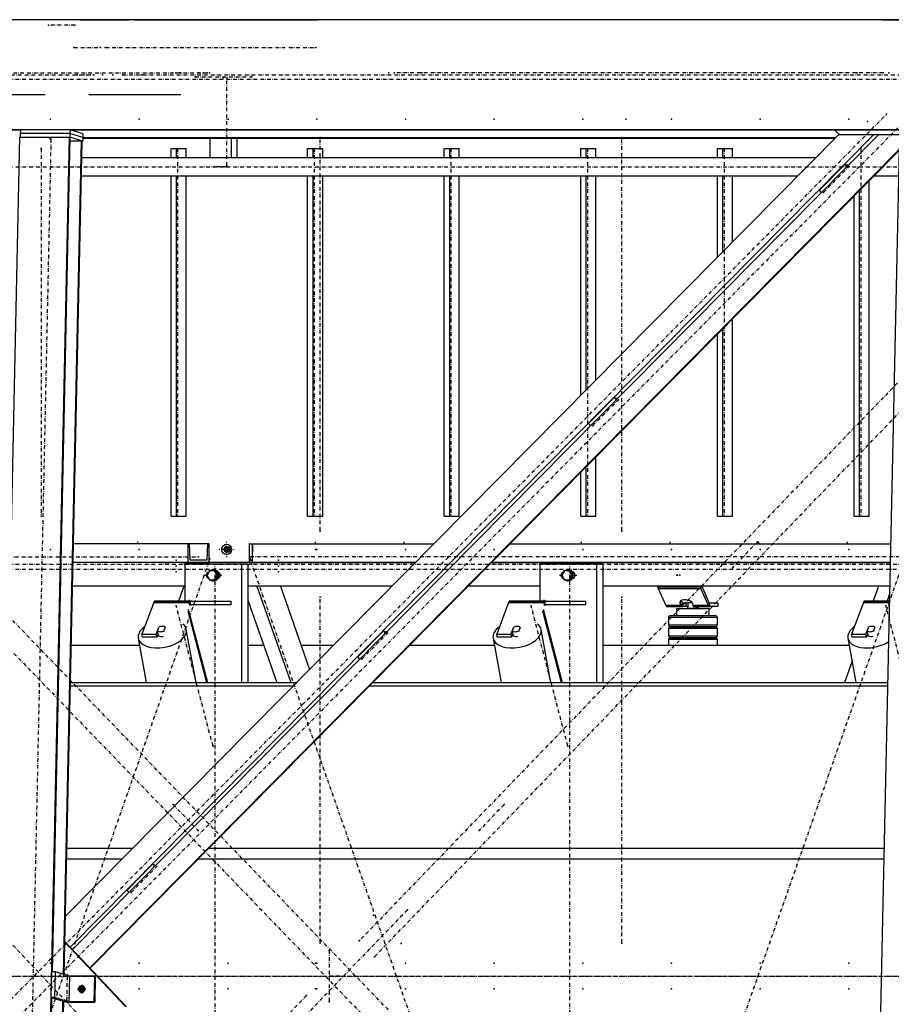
# Model space of a CAD drawing. Header units: millimetres. Extents: x 5305 to 84145, y 9066 to 76599.
# Tile 127 of 158: x 55915 to 58286, y 15626 to 18303. Entities that reach past the tile are written whole.
import ezdxf

# ---------------------------------------------------------------- set-up
doc = ezdxf.new("R2010")
doc.units = ezdxf.units.MM
doc.linetypes.add('DASHDOT', pattern=[8.5, 4, -2, 0.5, -2])
doc.linetypes.add('STRICHPUNKT2', pattern=[18.5, 10, -4, 0.5, -4])
for name, color, linetype in [('01', 1, 'Continuous'), ('Kante-Höft', 7, 'Continuous'), ('Mitte-Höft', 1, 'Continuous')]:
    doc.layers.add(name, color=color, linetype=linetype)

# ---------------------------------------------------------------- blocks, each defined once
blk = doc.blocks.new('Stahlbau DS')
at = {"layer": 'Kante-Höft'}
for p, q in [((46532.5, 2600.3), (45878.4, 2600.3)), ((46442, 2600.3), (45878.4, 2600.3)), ((57381.4, 2600.3), (45878.4, 2600.3)), ((46596.4, 2600.3), (46442, 2600.3)), ((46596.4, 2600.3), (46524.2, 2600.3)), ((46524.2, 2600.3), (46524.2, 2600.3)), ((46536.2, 2600.3), (46532.5, 2600.3)), ((46532.5, 2600.3), (46571.1, 2600.3)), ((46571.1, 2600.3), (46609.7, 2600.3)), ((46604.9, 2600.3), (46596.4, 2600.3)), ((46596.4, 2600.3), (46665.4, 2600.3)), ((46604.9, 2600.3), (46604.9, 2600.3)), ((46608.5, 2600.3), (46604.9, 2600.3)), ((46678.6, 2600.3), (46609.7, 2600.3)), ((46712, 2600.3), (46609.7, 2600.3)), ((46678.6, 2600.3), (46665.4, 2600.3)), ((46673.4, 2600.3), (46665.4, 2600.3)), ((46678.6, 2600.3), (46678.6, 2600.3)), ((46678.6, 2600.3), (47166.2, 2600.3)), ((47024.9, 2600.3), (46682.1, 2600.3)), ((47024.9, 2600.3), (47024.9, 2600.3)), ((47024.9, 2600.3), (47179.3, 2600.3)), ((47166.2, 2600.3), (47166.2, 2600.3)), ((47251.4, 2600.3), (47179.3, 2600.3)), ((48714.3, 2600.3), (47179.3, 2600.3)), ((47179.3, 2600.3), (47179.3, 2600.3)), ((47251.4, 2600.3), (47251.4, 2600.3)), ((48714.3, 2600.3), (47251.4, 2600.3)), ((48714.3, 2600.3), (48714.3, 2600.3)), ((48714.3, 2600.3), (49003.8, 2600.3)), ((46437.6, 2395.8), (46049.2, 2395.8)), ((46806.6, 2395.8), (46556.5, 2395.8)), ((57375, 2301.3), (45872, 2301.3)), ((46370.2, 2300.1), (45875.6, 2300.1)), ((46271.5, -2257.2), (46368.5, 2281.3)), ((46368.5, 2281.3), (46503.6, 2281.3)), ((46370, 2290.9), (46369.8, 2281.3)), ((46370.3, 2300.9), (46370, 2290.9)), ((46505.1, 2290.9), (46370, 2290.9)), ((46505.1, 2290.9), (46370, 2290.9)), ((46505.4, 2300.9), (46370.3, 2300.9)), ((46406.6, -2257.2), (46503.6, 2281.3)), ((46457.3, 12.1), (46505.8, 2280.6)), ((48596.4, 2288.5), (46493.3, 163.3)), ((46503.6, 2281.3), (46505.8, 2280.6)), ((46505.1, 2290.9), (46504.9, 2280.9)), ((46540.2, 2269.9), (46504.9, 2280.9)), ((46505.4, 2300.9), (46505.1, 2290.9)), ((46540.4, 2279.9), (46505.1, 2290.9)), ((46540.4, 2279.9), (46505.1, 2290.9)), ((46540.6, 2289.9), (46505.4, 2300.9)), ((48690.8, 2287.4), (46505.6, 79.2)), ((48763.5, 2300.1), (46507.7, 2300.1)), ((48704.5, 2287.4), (46512.3, 72.2)), ((46513.6, 2298.3), (46513.6, 2300.1)), ((46540.4, 2279.9), (46540.2, 2269.9)), ((46540.6, 2289.9), (46540.4, 2279.9)), ((48586.8, 2278.8), (46540.4, 2278.8)), ((48585.7, 2277.7), (46540.4, 2277.7)), ((46885.7, 2277.7), (46885.7, 2224.4)), ((46943.6, 2277.7), (46943.6, 2224.4)), ((46959.4, 2277.7), (46959.4, 2224.4)), ((48585.5, 2300.1), (48596.8, 2288.2)), ((48599.4, 2287.4), (48596.8, 2288.2)), ((48596.8, 2288.2), (48763.2, 2288.2)), ((48763.2, 2287.4), (48599.4, 2287.4)), ((46487.7, 4.9), (46536.2, 2271.2)), ((46489.9, 4.2), (46538.4, 2270.5)), ((46505.6, 2271.2), (46536.2, 2271.2)), ((46536.2, 2271.2), (46538.4, 2270.5)), ((46538.4, 2269.9), (46540.2, 2269.9)), ((46780.1, 2224.4), (46780.1, 2250.3)), ((46780.1, 2250.3), (46795, 2250.3)), ((46795, 2224.4), (46795, 2250.3)), ((46795, 2250.3), (46821, 2250.3)), ((46821, 2224.4), (46821, 2250.3)), ((47151.6, 2224.4), (47151.6, 2250.3)), ((47151.6, 2250.3), (47166.5, 2250.3)), ((47166.5, 2224.4), (47166.5, 2250.3)), ((47166.5, 2250.3), (47192.6, 2250.3)), ((47192.6, 2224.4), (47192.6, 2250.3)), ((47523.2, 2224.4), (47523.2, 2250.3)), ((47523.2, 2250.3), (47538.1, 2250.3)), ((47538.1, 2224.4), (47538.1, 2250.3)), ((47538.1, 2250.3), (47564.1, 2250.3)), ((47564.1, 2224.4), (47564.1, 2250.3)), ((47894.7, 2224.4), (47894.7, 2250.3)), ((47894.7, 2250.3), (47909.6, 2250.3)), ((47909.6, 2224.4), (47909.6, 2250.3)), ((47909.6, 2250.3), (47935.6, 2250.3)), ((47935.6, 2224.4), (47935.6, 2250.3)), ((48266.2, 2224.4), (48266.2, 2250.3)), ((48266.2, 2250.3), (48281.1, 2250.3)), ((48281.1, 2224.4), (48281.1, 2250.3)), ((48281.1, 2250.3), (48307.2, 2250.3)), ((48307.2, 2224.4), (48307.2, 2250.3)), ((48665.4, -2227.3), (48761.1, 2251.4)), ((48533, 2224.4), (46537.4, 2224.4)), ((48761, 2248), (46559, 22.8)), ((48761, 2245.5), (46560.2, 21.6)), ((48613.2, 2207.2), (48543.4, 2136.7)), ((48613.2, 2207.2), (48622.3, 2204.4)), ((48619, 2201), (48613.2, 2207.2)), ((46536.4, 2176.1), (48485.2, 2176.1)), ((46780.1, 1250.3), (46780.1, 2176.1)), ((46795, 1250.3), (46795, 2176.1)), ((46821, 1250.3), (46821, 2176.1)), ((47151.6, 1250.3), (47151.6, 2176.1)), ((47166.5, 1250.3), (47166.5, 2176.1)), ((47192.6, 1250.3), (47192.6, 2176.1)), ((47523.2, 1250.3), (47523.2, 2176.1)), ((47538.1, 1250.3), (47538.1, 2176.1)), ((47564.1, 1250.3), (47564.1, 2176.1)), ((47894.7, 1579.4), (47894.7, 2176.1)), ((47909.6, 1594.5), (47909.6, 2176.1)), ((47935.6, 1620.8), (47935.6, 2176.1)), ((48266.2, 1954.9), (48266.2, 2176.1)), ((48281.1, 1969.9), (48281.1, 2176.1)), ((48307.2, 1996.2), (48307.2, 2176.1)), ((48692.3, 2176.1), (48759.5, 2176.1)), ((48678.7, 1250.3), (48678.7, 2162.4)), ((48549.3, 2130.6), (48543.4, 2136.7)), ((48637.8, 1250.3), (48637.8, 2121)), ((48652.7, 1250.3), (48652.7, 2136.1)), ((48307.2, 1250.3), (48307.2, 1786.9)), ((48266.2, 1250.3), (48266.2, 1745.6)), ((48281.1, 1250.3), (48281.1, 1760.6)), ((47985.5, 1572.9), (47915.8, 1502.4)), ((47985.5, 1572.9), (47994.6, 1570.1)), ((47991.3, 1566.7), (47985.5, 1572.9)), ((47921.6, 1496.3), (47915.8, 1502.4)), ((47935.6, 1250.3), (47935.6, 1411.5)), ((47894.7, 1250.3), (47894.7, 1370.1)), ((47909.6, 1250.3), (47909.6, 1385.2)), ((46780.1, 1250.3), (46795, 1250.3)), ((46795, 1250.3), (46821, 1250.3)), ((47151.6, 1250.3), (47166.5, 1250.3)), ((47166.5, 1250.3), (47192.6, 1250.3)), ((47523.2, 1250.3), (47538.1, 1250.3)), ((47538.1, 1250.3), (47564.1, 1250.3)), ((47894.7, 1250.3), (47909.6, 1250.3)), ((47909.6, 1250.3), (47935.6, 1250.3)), ((48266.2, 1250.3), (48281.1, 1250.3)), ((48281.1, 1250.3), (48307.2, 1250.3)), ((48637.8, 1250.3), (48652.7, 1250.3)), ((48652.7, 1250.3), (48678.7, 1250.3)), ((46825.6, 1175), (46515, 1175)), ((46825.6, 1175), (46515, 1175)), ((46825.6, 1175), (46825.6, 1125)), ((46830, 1175), (46825.6, 1175)), ((46879.6, 1175), (46830, 1175)), ((46832, 1131), (46830, 1175)), ((46879.6, 1175), (46877.5, 1131)), ((46883.9, 1175), (46879.6, 1175)), ((46883.9, 1125), (46883.9, 1175)), ((46931.1, 1160.3), (46920.1, 1160.3)), ((46922.5, 1160.3), (46939.8, 1160.3)), ((46931.1, 1160.3), (46928.8, 1169.3)), ((46931.1, 1160.3), (46928.8, 1151.3)), ((46928.9, 1160.3), (46939.3, 1160.3)), ((46928.9, 1160.3), (46939.3, 1160.3)), ((46930.9, 1160.3), (46939.3, 1160.3)), ((46931.1, 1151.3), (46931.1, 1169.3)), ((46931.1, 1160.3), (46937.5, 1160.3)), ((46936.1, 1154.6), (46936.1, 1165.9)), ((46936.4, 1154.8), (46936.4, 1165.7)), ((46992.9, 1175), (46992.9, 1125)), ((46993.6, 1175), (46992.9, 1175)), ((46993.9, 1131), (46993.6, 1175)), ((46993.6, 1175), (47001.4, 1175)), ((47001.4, 1175), (47001.1, 1131)), ((47002.1, 1175), (47001.4, 1175)), ((47002.1, 1175), (47494.5, 1175)), ((47002.1, 1125), (47002.1, 1175)), ((47002.1, 1175), (47494.5, 1175)), ((47701.6, 1175), (48738.1, 1175)), ((47701.6, 1175), (48738.1, 1175)), ((47445, 1125), (46513.9, 1125)), ((46825.6, 1125), (46513.9, 1125)), ((46778.5, 1125), (46760.5, 1125)), ((46760.5, 1125), (46778.5, 1125)), ((46761.5, 1125), (46777.5, 1125)), ((46762.7, 1125), (46762.7, 1125)), ((46762.7, 1125), (46776.3, 1125)), ((46776.3, 1125), (46776.3, 1125)), ((46827.2, 1125), (46809.2, 1125)), ((46809.2, 1125), (46827.2, 1125)), ((46810.2, 1125), (46826.2, 1125)), ((46811.4, 1125), (46811.4, 1125)), ((46811.4, 1125), (46825, 1125)), ((46825, 1125), (46825, 1125)), ((46825.6, 1125), (46883.9, 1125)), ((46877.5, 1131), (46832, 1131)), ((46877.5, 1131), (46832, 1131)), ((46992.9, 1125), (47002.1, 1125)), ((47001.1, 1131), (46993.9, 1131)), ((46993.9, 1131), (47001.1, 1131)), ((47002.1, 1125), (47445, 1125)), ((47051.3, 1125), (47033.3, 1125)), ((47033.3, 1125), (47051.3, 1125)), ((47033.3, 1125), (47033.3, 1125)), ((47034.3, 1125), (47034.3, 1125)), ((47034.3, 1125), (47050.3, 1125)), ((47035.6, 1125), (47035.6, 1125)), ((47035.6, 1125), (47049.1, 1125)), ((47049.1, 1125), (47049.1, 1125)), ((47050.3, 1125), (47050.3, 1125)), ((47051.3, 1125), (47051.3, 1125)), ((47111.1, 1125), (47093.1, 1125)), ((47093.1, 1125), (47111.1, 1125)), ((47093.1, 1125), (47093.1, 1125)), ((47094.1, 1125), (47094.1, 1125)), ((47094.1, 1125), (47110.1, 1125)), ((47095.3, 1125), (47095.3, 1125)), ((47095.3, 1125), (47108.8, 1125)), ((47108.8, 1125), (47108.8, 1125)), ((47110.1, 1125), (47110.1, 1125)), ((47111.1, 1125), (47111.1, 1125)), ((48737, 1125), (47652.1, 1125)), ((47652.1, 1125), (48737, 1125)), ((46972.2, 1120), (46817.8, 1120)), ((46817.8, 1120), (46817.8, 1020)), ((46843.7, 1120), (46833.1, 1120)), ((46884.9, 1102), (46878.2, 1090)), ((46898.3, 1102), (46884.9, 1102)), ((46895, 1105), (46894.2, 1105)), ((46900.9, 1102), (46898.3, 1102)), ((46905, 1090), (46898.3, 1102)), ((46907.6, 1090), (46900.9, 1102)), ((46909.6, 1098), (46907.3, 1098)), ((46972.2, 1120), (46972.2, 798.7)), ((46989.2, 1120), (46972.2, 1120)), ((46989.2, 1120), (46989.2, 798.7)), ((47937.2, 1120), (47782.8, 1120)), ((47782.8, 1120), (47782.8, 1020)), ((47808.7, 1120), (47798.1, 1120)), ((47849.9, 1102), (47843.2, 1090)), ((47863.3, 1102), (47849.9, 1102)), ((47860, 1105), (47859.2, 1105)), ((47865.9, 1102), (47863.3, 1102)), ((47870, 1090), (47863.3, 1102)), ((47872.6, 1090), (47865.9, 1102)), ((47874.6, 1098), (47872.3, 1098)), ((47937.2, 1120), (47937.2, 798.7)), ((47954.3, 1120), (47937.2, 1120)), ((47954.3, 1120), (47954.3, 798.7)), ((46878.2, 1090), (46884.9, 1078)), ((46884.9, 1078), (46898.3, 1078)), ((46894.2, 1075), (46895, 1075)), ((46898.3, 1078), (46905, 1090)), ((46900.9, 1078), (46898.3, 1078)), ((46900.9, 1078), (46907.6, 1090)), ((46907.6, 1090), (46905, 1090)), ((46907.3, 1082), (46909.6, 1082)), ((47843.2, 1090), (47849.9, 1078)), ((47849.9, 1078), (47863.3, 1078)), ((47859.2, 1075), (47860, 1075)), ((47863.3, 1078), (47870, 1090)), ((47865.9, 1078), (47863.3, 1078)), ((47865.9, 1078), (47872.6, 1090)), ((47872.6, 1090), (47870, 1090)), ((47872.3, 1082), (47874.6, 1082)), ((46817.8, 1060), (46512.5, 1060)), ((46814.6, 1060), (46512.5, 1060)), ((46814.6, 1060), (46800.6, 1020)), ((47380.7, 1060), (46989.2, 1060)), ((47013.8, 1060), (47105.6, 798.7)), ((47077.7, 1060), (47157, 834)), ((47380.7, 1060), (47077.7, 1060)), ((47782.8, 1060), (47587.8, 1060)), ((47782.8, 1060), (47587.8, 1060)), ((48735.7, 1060), (47954.3, 1060)), ((48703.8, 1060), (47954.3, 1060)), ((48219.7, 1057.4), (48103.9, 1057.4)), ((48105, 1054.2), (48220.8, 1054.2)), ((48105, 1054.2), (48126.1, 1007.7)), ((48105, 1054.2), (48220.8, 1054.2)), ((48220.8, 1054.2), (48221.7, 1060)), ((48221.7, 1060), (48220.8, 1054.2)), ((48241.9, 1007.7), (48220.8, 1054.2)), ((48223.4, 1060), (48243.2, 1016.3)), ((48703.8, 1060), (48689.7, 1020)), ((46733.8, 1017.9), (46830.3, 1017.9)), ((46734.5, 1019.1), (46831, 1019.1)), ((46735.3, 1019.8), (46831.8, 1019.8)), ((46832.6, 1020), (46736.1, 1020)), ((46832.6, 1020), (46736.1, 1020)), ((46835.5, 1020), (46823.5, 1020)), ((46832.6, 1010), (46832.6, 1020)), ((46832.6, 1010), (46832.6, 1020)), ((46832.6, 1020), (46943.3, 1020)), ((46943.3, 1010), (46943.3, 1020)), ((46989.2, 1022.3), (47067.8, 798.7)), ((47698.8, 1017.9), (47795.3, 1017.9)), ((47699.5, 1019.1), (47796, 1019.1)), ((47700.3, 1019.8), (47796.8, 1019.8)), ((47797.6, 1020), (47701.1, 1020)), ((47797.6, 1020), (47701.1, 1020)), ((47800.5, 1020), (47788.5, 1020)), ((47797.6, 1010), (47797.6, 1020)), ((47797.6, 1010), (47797.6, 1020)), ((47797.6, 1020), (47908.3, 1020)), ((47908.3, 1010), (47908.3, 1020)), ((48165.9, 1020.6), (48164.8, 1013.2)), ((48166.7, 1021.1), (48170.3, 1016.3)), ((48663.8, 1017.9), (48734.8, 1017.9)), ((48664.6, 1019.1), (48734.8, 1019.1)), ((48665.3, 1019.8), (48734.8, 1019.8)), ((48734.8, 1020), (48666.1, 1020)), ((48734.8, 1020), (48666.1, 1020)), ((48735.3, 1041.8), (48727.6, 1020)), ((46733.1, 1016.4), (46700.9, 930.3)), ((46733.1, 1016.4), (46829.6, 1016.4)), ((46733.1, 1016.4), (46829.6, 1016.4)), ((46825.4, 992.9), (46876.3, 798.7)), ((46827.1, 997.5), (46879.2, 798.7)), ((46831.1, 1008.2), (46829.6, 1016.4)), ((46831.1, 1008.2), (46831.1, 1008.2)), ((46943.3, 1010), (46832.6, 1010)), ((46832.6, 1010), (46835.5, 1010)), ((47698.1, 1016.4), (47665.9, 930.3)), ((47698.1, 1016.4), (47794.6, 1016.4)), ((47698.1, 1016.4), (47794.6, 1016.4)), ((47790.4, 992.9), (47841.3, 798.7)), ((47792.1, 997.5), (47844.3, 798.7)), ((47796.1, 1008.2), (47794.6, 1016.4)), ((47908.3, 1010), (47797.6, 1010)), ((47797.6, 1010), (47800.5, 1010)), ((48169, 1007.7), (48126.1, 1007.7)), ((48169, 1007.7), (48126.1, 1007.7)), ((48169.9, 1006.5), (48126.7, 1006.5)), ((48170.8, 1005.7), (48127.4, 1005.7)), ((48171.2, 1005.2), (48128.1, 1005.2)), ((48128.7, 1005), (48172.1, 1005)), ((48128.7, 1005), (48171.2, 1005)), ((48128.7, 1005), (48128.7, 1005)), ((48155.1, 1000), (48244.1, 1000)), ((48155.1, 1000), (48155.1, 980)), ((48169, 1007.7), (48164.8, 1013.2)), ((48170.3, 1016.3), (48169, 1007.7)), ((48170.3, 1016.3), (48169, 1007.7)), ((48170.3, 1016.3), (48169.9, 1006.5)), ((48170.9, 1015.8), (48169.9, 1006.5)), ((48170.8, 1005.7), (48170.9, 1015.8)), ((48170.8, 1005.7), (48171.2, 1012.3)), ((48171.2, 1015), (48180.6, 1015)), ((48171.2, 1005), (48171.2, 1015)), ((48180.6, 1005), (48171.2, 1005)), ((48171.4, 1015), (48171.5, 1015.3)), ((48172.1, 1015), (48172.1, 1015)), ((48180.6, 1015), (48186.3, 1015)), ((48180.6, 1015), (48180.6, 1005)), ((48186.3, 1005), (48180.6, 1005)), ((48184.6, 1004), (48186.3, 1004)), ((48184.6, 1004), (48184.6, 1000)), ((48214.6, 1000), (48184.6, 1000)), ((48186.3, 1004), (48186.3, 1016)), ((48186.3, 1016), (48196.9, 1016)), ((48198.2, 1013.2), (48199, 1007.7)), ((48241.9, 1007.7), (48199, 1007.7)), ((48241.9, 1007.7), (48199, 1007.7)), ((48242.5, 1006.5), (48199.4, 1006.5)), ((48243.2, 1005.7), (48199.8, 1005.7)), ((48200.3, 1005.3), (48200.3, 1005)), ((48200.3, 1005), (48201.2, 1005)), ((48243.9, 1005.2), (48200.5, 1005.2)), ((48201.2, 1005), (48244.6, 1005)), ((48201.2, 1005), (48201.2, 1005)), ((48201.2, 1005), (48244.6, 1005)), ((48207.5, 1005), (48207.5, 1004)), ((48207.5, 1004), (48214.6, 1004)), ((48207.5, 1004), (48212.9, 1004)), ((48212.9, 1004), (48212.9, 1005)), ((48214.6, 1000), (48214.6, 1004)), ((48243.2, 1016.3), (48241.9, 1007.7)), ((48243.2, 1016.3), (48241.9, 1007.7)), ((48244.1, 980), (48244.1, 1000)), ((48244.6, 1015), (48244.5, 1015)), ((48244.6, 1015), (48244.6, 1005)), ((48244.6, 1015), (48267.7, 1015)), ((48244.6, 1005), (48244.6, 1015)), ((48267.7, 1005), (48244.6, 1005)), ((48267.7, 1015), (48267.7, 1005)), ((48663.1, 1016.4), (48630.9, 930.3)), ((48663.1, 1016.4), (48734.7, 1016.4)), ((48663.1, 1016.4), (48734.7, 1016.4)), ((48182.3, 975), (48133.1, 975)), ((48133.1, 975), (48133.1, 955)), ((48183.5, 980), (48138.1, 980)), ((48263.8, 975), (48182.3, 975)), ((48258.9, 980), (48183.5, 980)), ((48261.1, 980), (48258.9, 980)), ((48266.1, 975), (48263.8, 975)), ((48266.1, 955), (48266.1, 975)), ((46740, 930.3), (46746.6, 948)), ((46743.4, 938.8), (46747.1, 948.7)), ((46745.2, 929), (46743.4, 938.8)), ((46746.7, 947.6), (46746.6, 948)), ((46764.5, 948.7), (46760.7, 938.8)), ((46760.7, 938.8), (46761, 937.5)), ((46848.2, 798.7), (46821.7, 942.7)), ((47357.8, 938.6), (47288.1, 868.1)), ((47357.8, 938.6), (47366.9, 935.8)), ((47363.6, 932.4), (47357.8, 938.6)), ((47705, 930.3), (47711.6, 948)), ((47708.4, 938.8), (47712.1, 948.7)), ((47710.2, 929), (47708.4, 938.8)), ((47711.7, 947.6), (47711.6, 948)), ((47729.5, 948.7), (47725.8, 938.8)), ((47725.8, 938.8), (47726, 937.5)), ((47813.2, 798.7), (47786.8, 942.7)), ((48133.1, 955), (48182.1, 955)), ((48182.3, 945), (48133.1, 945)), ((48133.1, 945), (48133.1, 925)), ((48138.1, 950), (48183.4, 950)), ((48183.5, 950), (48138.1, 950)), ((48155.1, 950), (48155.1, 950)), ((48182.1, 955), (48263.8, 955)), ((48263.8, 945), (48182.3, 945)), ((48183.4, 950), (48258.9, 950)), ((48258.9, 950), (48183.5, 950)), ((48244.1, 950), (48244.1, 950)), ((48258.9, 950), (48261.1, 950)), ((48261.1, 950), (48258.9, 950)), ((48263.8, 955), (48266.1, 955)), ((48266.1, 945), (48263.8, 945)), ((48266.1, 925), (48266.1, 945)), ((48670, 930.3), (48676.6, 948)), ((48673.4, 938.8), (48677.1, 948.7)), ((48675.2, 929), (48673.4, 938.8)), ((48676.7, 947.6), (48676.6, 948)), ((48694.5, 948.7), (48690.8, 938.8)), ((48690.8, 938.8), (48691, 937.5)), ((46690.9, 918.7), (46712.9, 798.7)), ((46702.4, 922.1), (46700.9, 930.3)), ((46700.9, 930.3), (46740, 930.3)), ((46741.5, 922.1), (46702.4, 922.1)), ((46741.5, 922.1), (46740, 930.3)), ((46744.8, 931.1), (46741.5, 922.1)), ((46744, 928.8), (46744, 928.4)), ((47655.9, 918.7), (47678, 798.7)), ((47667.4, 922.1), (47665.9, 930.3)), ((47665.9, 930.3), (47705, 930.3)), ((47706.5, 922.1), (47667.4, 922.1)), ((47706.5, 922.1), (47705, 930.3)), ((47709.8, 931.1), (47706.5, 922.1)), ((47709, 928.8), (47709.1, 928.4)), ((48133.1, 925), (48182.1, 925)), ((48182.3, 915), (48133.1, 915)), ((48133.1, 915), (48133.1, 900)), ((48138.1, 920), (48183.4, 920)), ((48183.5, 920), (48138.1, 920)), ((48155.1, 920), (48155.1, 920)), ((48182.1, 925), (48263.8, 925)), ((48263.8, 915), (48182.3, 915)), ((48183.4, 920), (48258.9, 920)), ((48258.9, 920), (48183.5, 920)), ((48244.1, 920), (48244.1, 920)), ((48258.9, 920), (48261.1, 920)), ((48261.1, 920), (48258.9, 920)), ((48263.8, 925), (48266.1, 925)), ((48266.1, 915), (48263.8, 915)), ((48266.1, 900), (48266.1, 915)), ((48621, 918.7), (48643, 798.7)), ((48632.4, 922.1), (48630.9, 930.3)), ((48630.9, 930.3), (48670, 930.3)), ((48671.5, 922.1), (48632.4, 922.1)), ((48671.5, 922.1), (48670, 930.3)), ((48674.8, 931.1), (48671.5, 922.1)), ((48674, 928.8), (48674.1, 928.4)), ((46509.1, 900), (46694.4, 900)), ((46989.2, 900), (47032.2, 900)), ((47133.9, 900), (47222.4, 900)), ((47429.5, 900), (47659.4, 900)), ((47954.3, 900), (48624.4, 900)), ((47293.9, 862), (47288.1, 868.1)), ((48632.4, 856.6), (48612, 798.7)), ((46506.7, 789.5), (47113.1, 789.5)), ((46506.9, 798.7), (47122.1, 798.7)), ((47320.2, 789.5), (48729.9, 789.5)), ((47329.2, 798.7), (48730.1, 798.7)), ((46497.3, 347.9), (46676, 347.9)), ((46883.1, 347.9), (48720.4, 347.9)), ((46496.7, 319.2), (46647.6, 319.2)), ((46730.1, 304.3), (46660.4, 233.8)), ((46730.1, 304.3), (46739.2, 301.5)), ((46736, 298.2), (46730.1, 304.3)), ((46854.7, 319.2), (48719.8, 319.2)), ((46666.2, 227.7), (46660.4, 233.8)), ((46659.1, -82.9), (46491.8, 93.8)), ((46656.5, -82.1), (46491.8, 91.9)), ((46455.1, 12.1), (46453.6, -57.7)), ((46464.8, 12.1), (46455.1, 12.1)), ((46464.8, 12.1), (46463.3, -57.7)), ((46504, -0.1), (46464.8, 12.1)), ((46504, -0.1), (46502.5, -69.9)), ((46571.5, -0.1), (46504, -0.1)), ((46537, -23), (46536.5, -46.9)), ((46571.5, -0.1), (46570, -69.9)), ((46574.1, -1), (46571.5, -0.1)), ((46574.1, -1), (46572.6, -70.7)), ((46548.3, -34.9), (46525.1, -34.9)), ((46545.4, -37.1), (46533.8, -37.1)), ((46545.4, -37.2), (46533.8, -37.2)), ((46536.5, -34.9), (46545.3, -37.6)), ((46543.9, -29.5), (46543.7, -40.6)), ((46544.2, -29.9), (46544, -40.2)), ((46408.8, -2257.9), (46455.8, -58.4)), ((46439.1, -2267.3), (46486.2, -67.8)), ((46441.4, -2268), (46488.4, -68.5)), ((46463.3, -57.7), (46453.6, -57.7)), ((46453.6, -57.7), (46495.4, -70.7)), ((46502.5, -69.9), (46463.3, -57.7)), ((46495.4, -70.7), (46572.6, -70.7)), ((46570, -69.9), (46502.5, -69.9)), ((46572.6, -70.7), (46570, -69.9))]:
    blk.add_line(p, q, dxfattribs=at)
for centre, start, end in [((48138.1, 975), 89.9999, 180), ((48261.1, 975), 360, 90), ((48138.1, 955), 180, 269.9999), ((48138.1, 945), 89.9999, 180), ((48261.1, 955), 270, 0), ((48261.1, 945), 360, 90), ((48138.1, 925), 180, 269.9999), ((48138.1, 915), 89.9999, 180), ((48261.1, 925), 270, 0), ((48261.1, 915), 360, 90)]:
    blk.add_arc(centre, 5, start, end, dxfattribs=at)
for centre, major_axis in [((46931.4, 1160.3), (0, -14)), ((46933, 1160.3), (0, -8))]:
    blk.add_ellipse(centre, major_axis=major_axis, ratio=0.965016, dxfattribs=at)
for centre, major_axis, ratio, start_param, end_param in [((46933, 1160.3), (0, -6.5), 0.965016, 3.141593, 6.283185), ((46935.2, 1160.3), (0, -6.5), 0.965016, 3.320187, 6.104591), ((46933, 1160.3), (0, -6.5), 0.965016, 0, 3.141593), ((46884.4, 1090), (0, -9), 0.965016, 3.363045, 6.061733), ((46886.4, 1090), (0, -9), 0.965016, 3.699377, 5.725401), ((46894.2, 1090), (0, -15), 0.965016, 3.893998, 4.483582), ((46894.2, 1090), (0, -15), 0.965016, 3.141593, 3.785094), ((46894.2, 1090), (0, -15), 0.965016, 0, 3.141593), ((46895, 1090), (0, -15), 0.965016, 0, 3.141593), ((46905.6, 1090), (0, -9), 0.965016, 0.116424, 3.025168), ((46912, 1090), (0, -9), 0.965016, 3.520608, 3.617475), ((47849.4, 1090), (0, -9), 0.965016, 3.363045, 6.061733), ((47851.4, 1090), (0, -9), 0.965016, 3.699377, 5.725401), ((47859.2, 1090), (0, -15), 0.965016, 3.893998, 4.483582), ((47859.2, 1090), (0, -15), 0.965016, 3.141593, 3.785094), ((47859.2, 1090), (0, -15), 0.965016, 0, 3.141593), ((47860, 1090), (0, -15), 0.965016, 0, 3.141593), ((47870.6, 1090), (0, -9), 0.965016, 0.116424, 3.025168), ((47877.1, 1090), (0, -9), 0.965016, 3.520608, 3.617475), ((46894.2, 1090), (0, -15), 0.965016, 4.941196, 5.53078), ((46894.2, 1090), (0, -15), 0.965016, 5.639684, 6.283185), ((46912, 1090), (0, -9), 0.965016, 5.807303, 5.90417), ((47859.2, 1090), (0, -15), 0.965016, 4.941196, 5.53078), ((47859.2, 1090), (0, -15), 0.965016, 5.639684, 6.283185), ((47877.1, 1090), (0, -9), 0.965016, 5.807303, 5.90417), ((48107.6, 1071.5), (0, -20), 0.262189, 5.327869, 5.497787), ((48107.6, 1071.5), (0, -20), 0.262189, 5.497787, 5.759587), ((48223.4, 1071.5), (0, -20), 0.262189, 5.327869, 5.497787), ((48223.4, 1071.5), (0, -20), 0.262189, 5.497787, 5.759587), ((46736.1, 1000), (0, -20), 0.262189, 3.599742, 3.752458), ((46736.1, 1000), (0, -20), 0.262189, 3.447025, 3.599742), ((46736.1, 1000), (0, -20), 0.262189, 3.294309, 3.447025), ((46736.1, 1000), (0, -20), 0.262189, 3.141593, 3.294309), ((46832.6, 1000), (0, -20), 0.262189, 3.599742, 3.752458), ((46832.6, 1000), (0, -20), 0.262189, 3.447025, 3.599742), ((46832.6, 1000), (0, -20), 0.262189, 3.294309, 3.447025), ((46832.6, 1000), (0, -20), 0.262189, 3.141593, 3.294309), ((47701.1, 1000), (0, -20), 0.262189, 3.599742, 3.752458), ((47701.1, 1000), (0, -20), 0.262189, 3.447025, 3.599742), ((47701.1, 1000), (0, -20), 0.262189, 3.294309, 3.447025), ((47701.1, 1000), (0, -20), 0.262189, 3.141593, 3.294309), ((47797.6, 1000), (0, -20), 0.262189, 3.599742, 3.752458), ((47797.6, 1000), (0, -20), 0.262189, 3.447025, 3.599742), ((47797.6, 1000), (0, -20), 0.262189, 3.294309, 3.447025), ((47797.6, 1000), (0, -20), 0.262189, 3.141593, 3.294309), ((48180.9, 1014.6), (17.3, -2.6), 0.482508, 3.141593, 3.599604), ((48180.9, 1014.6), (17.3, -2.6), 0.482508, 0.14999, 3.141593), ((48666.1, 1000), (0, -20), 0.262189, 3.599742, 3.752458), ((48666.1, 1000), (0, -20), 0.262189, 3.447025, 3.599742), ((48666.1, 1000), (0, -20), 0.262189, 3.294309, 3.447025), ((48666.1, 1000), (0, -20), 0.262189, 3.141593, 3.294309), ((46832.6, 1000), (0, -10), 0.262189, 3.599742, 3.752458), ((46832.6, 1000), (0, -10), 0.262189, 3.447025, 3.599742), ((46832.6, 1000), (0, -10), 0.262189, 3.294309, 3.447025), ((46832.6, 1000), (0, -10), 0.262189, 3.141593, 3.294309), ((47797.6, 1000), (0, -10), 0.262189, 3.599742, 3.752458), ((47797.6, 1000), (0, -10), 0.262189, 3.447025, 3.599742), ((47797.6, 1000), (0, -10), 0.262189, 3.294309, 3.447025), ((47797.6, 1000), (0, -10), 0.262189, 3.141593, 3.294309), ((48128.7, 1025), (0, -20), 0.262189, 5.759587, 5.890486), ((48128.7, 1025), (0, -20), 0.262189, 5.890486, 6.021386), ((48128.7, 1025), (0, -20), 0.262189, 6.021386, 6.152286), ((48128.7, 1025), (0, -20), 0.262189, 6.152286, 6.283185), ((48171.6, 1025), (1.1, -20), 0.345824, 5.740402, 5.871302), ((48171.9, 1025), (0.9, -20), 0.35185, 5.875477, 6.006377), ((48171.9, 1025), (0.93, -9.99), 0.439583, 5.718817, 5.849717), ((48172.1, 1025), (0, -20), 0.262189, 6.021386, 6.112184), ((48172.1, 1025), (0.63, -10), 0.449404, 5.862004, 5.992904), ((48172.1, 1025), (0, -10), 0.262189, 6.021386, 6.152286), ((48172.1, 1025), (0, -10), 0.262189, 6.152286, 6.28244), ((48201.7, 1025), (-1, -20), 0.177181, 5.768519, 5.899418), ((48201.2, 1025), (-0.5, -20), 0.167752, 5.894849, 6.025749), ((48201.2, 1025), (0, -20), 0.262189, 6.021386, 6.152286), ((48201.2, 1025), (0, -20), 0.262189, 6.152286, 6.283185), ((48244.6, 1025), (0, -20), 0.262189, 5.759587, 5.890486), ((48244.6, 1025), (0, -20), 0.262189, 5.890486, 6.021386), ((48244.6, 1025), (0, -10), 0.262189, 5.759587, 5.890486), ((48244.6, 1025), (0, -20), 0.262189, 6.021386, 6.152286), ((48244.6, 1025), (0, -10), 0.262189, 5.890486, 6.021386), ((48244.6, 1025), (0, -10), 0.262189, 6.021386, 6.152286), ((48244.6, 1025), (0, -20), 0.262189, 6.152286, 6.283185), ((48244.6, 1025), (0, -10), 0.262189, 6.152286, 6.283185), ((46756.3, 930.7), (65.4, 12), 0.553511, 2.290239, 3.141593), ((46756.3, 930.7), (65.4, 12), 0.553511, 3.141593, 6.283185), ((46753.9, 943.8), (12.3, 2.3), 0.553511, 3.588327, 5.195932), ((46753.8, 942.9), (12.8, 2.3), 0.553511, 2.041029, 2.069985), ((46753.9, 943.8), (12.3, 2.3), 0.553511, 0.446735, 2.054339), ((46756.3, 930.7), (65.4, 12), 0.553511, 0, 0.457145), ((47721.3, 930.7), (65.4, 12), 0.553511, 2.290239, 3.141593), ((47721.3, 930.7), (65.4, 12), 0.553511, 3.141593, 6.283185), ((47718.9, 943.8), (12.3, 2.3), 0.553511, 3.588327, 5.195932), ((47718.9, 942.9), (12.8, 2.3), 0.553511, 2.041029, 2.069985), ((47718.9, 943.8), (12.3, 2.3), 0.553511, 0.446735, 2.054339), ((47721.3, 930.7), (65.4, 12), 0.553511, 0, 0.457145), ((48686.4, 930.7), (65.4, 12), 0.553511, 2.290239, 3.141593), ((48684, 943.8), (12.3, 2.3), 0.553511, 3.588327, 5.195932), ((48683.9, 942.9), (12.8, 2.3), 0.553511, 2.041029, 2.069985), ((48684, 943.8), (12.3, 2.3), 0.553511, 0.446735, 2.054339), ((46756.3, 930.7), (12.3, 2.3), 0.553511, 3.141593, 4.862304), ((46755.7, 933.9), (12.3, 2.3), 0.553511, 3.436527, 3.588327), ((47721.3, 930.7), (12.3, 2.3), 0.553511, 3.141593, 4.862304), ((47720.7, 933.9), (12.3, 2.3), 0.553511, 3.436527, 3.588327), ((48686.4, 930.7), (65.4, 12), 0.553511, 3.141593, 5.38779), ((48686.4, 930.7), (12.3, 2.3), 0.553511, 3.141593, 4.862304), ((48685.8, 933.9), (12.3, 2.3), 0.553511, 3.436527, 3.588327), ((46537, -35), (-2.67, -8.59), 0.961825, 3.141593, 6.283185), ((46539.6, -35.8), (-2.67, -8.59), 0.961825, 3.300329, 6.124449), ((46539.9, -35.9), (-2.67, -8.59), 0.961825, 3.316359, 6.108419), ((46537, -35), (-2.67, -8.59), 0.961825, 6.283185, 9.424778), ((46542.5, -36.7), (-2.67, -8.59), 0.961825, 3.479961, 5.944817)]:
    blk.add_ellipse(centre, major_axis=major_axis, ratio=ratio, start_param=start_param, end_param=end_param, dxfattribs=at)
for p in [(46446.4, 2585.3), (46518.5, 2585.3), (46515.9, 2524.3), (46588.2, 2524.3), (46601.4, 2524.3), (46601.4, 2524.3), (47089, 2524.3), (47089, 2524.3), (47102.1, 2524.3), (47174.2, 2524.3), (46524.2, 2450.3), (46542.5, 2450.3), (46560.9, 2450.3), (46570.5, 2450.3), (46570.5, 2450.3), (46593.7, 2450.3), (46593.7, 2450.3), (46621.6, 2450.3), (46647.7, 2450.3), (46647.7, 2450.3), (46652.5, 2450.3), (46698.8, 2450.3), (46703.7, 2450.3), (46784.2, 2455.8), (46793.4, 2455.8), (46803.3, 2455.8), (46805.4, 2455.8), (46845.3, 2445.3), (46854.5, 2455.8), (46856.7, 2455.8), (46869.2, 2455.8), (46878.5, 2455.8), (46884.5, 2455.8), (46922.5, 2442.3), (46931.7, 2442.3), (46999.7, 2445.3), (47372.3, 2455.8), (47387.1, 2455.8), (47460, 2455.8), (48644.4, 2455.8), (48717.3, 2455.8), (48732.1, 2455.8), (46452.6, 2330.3), (46452.6, 2330.3), (46452.6, 2330.3), (46693.8, 2330.3), (46693.8, 2330.3), (46693.8, 2330.3), (46935.1, 2330.3), (46935.1, 2330.3), (46935.1, 2330.3), (47176.3, 2330.3), (47176.3, 2330.3), (47176.3, 2330.3), (47417.6, 2330.3), (47417.6, 2330.3), (47417.6, 2330.3), (47658.8, 2330.3), (47658.8, 2330.3), (47658.8, 2330.3), (47900.1, 2330.3), (47900.1, 2330.3), (47900.1, 2330.3), (48017.1, 2330.3), (48141.4, 2330.3), (48141.4, 2330.3), (48141.4, 2330.3), (48382.6, 2330.3), (48382.6, 2330.3), (48382.6, 2330.3), (48623.9, 2330.3), (48623.9, 2330.3), (48623.9, 2330.3), (48725.9, 2343.2), (48674.2, 2323.3), (46450.4, 2276.9), (46453.5, 2275.9), (47186, 2280.3), (48006.3, 2280.3), (46426.6, 2250.3), (46798.1, 2250.3), (47169.7, 2250.3), (47541.2, 2250.3), (47912.7, 2250.3), (48284.3, 2250.3), (48655.8, 2250.3), (46896.8, 2200.3), (46931.4, 2200.3), (46931.7, 2203.3), (48624.4, 2201.2), (48554.6, 2130.8), (47996.7, 1566.9), (47926.9, 1496.5), (46426.6, 1250.3), (46798.1, 1250.3), (47169.7, 1250.3), (47541.2, 1250.3), (47912.7, 1250.3), (48284.3, 1250.3), (48655.8, 1250.3), (47186, 1210.3), (48006.3, 1210.3), (48375.4, 1181.1), (46452.6, 1160.3), (46452.6, 1160.3), (46452.6, 1160.3), (46693.8, 1160.3), (46693.8, 1160.3), (46693.8, 1160.3), (46935.1, 1160.3), (46935.1, 1160.3), (46935.1, 1160.3), (47172.7, 1160.3), (47176.3, 1160.3), (47176.3, 1160.3), (47176.3, 1160.3), (47417.6, 1160.3), (47417.6, 1160.3), (47417.6, 1160.3), (47658.8, 1160.3), (47658.8, 1160.3), (47658.8, 1160.3), (47900.1, 1160.3), (47900.1, 1160.3), (47900.1, 1160.3), (48141.4, 1160.3), (48141.4, 1160.3), (48141.4, 1160.3), (48382.6, 1160.3), (48382.6, 1160.3), (48382.6, 1160.3), (48623.9, 1160.3), (48623.9, 1160.3), (48623.9, 1160.3), (46793.9, 1131), (46854.8, 1140.5), (46885.9, 1134.4), (46995, 1134.4), (46997.5, 1140.5), (47072.2, 1131), (46793.9, 1114.5), (46793.9, 1099.7), (46899.8, 1120), (47072.2, 1114.5), (47072.2, 1099.7), (47864.8, 1120), (48307.2, 1110.4), (48156.1, 1090), (48157.2, 1090), (48163.7, 1090), (48163.7, 1090), (47186, 1030.3), (48006.3, 1030.3), (46794.2, 1007.2), (47759.2, 1007.2), (48724.2, 1007.2), (47369, 932.7), (47299.2, 862.2), (46894.3, 625.3), (47859.3, 625.3), (46785.5, 467), (47686.2, 467), (46853.7, 396.2), (47618, 396.2), (46741.3, 298.4), (46671.5, 227.9), (47330.6, 166.4), (47423, 180.6), (47186, 90.3), (47291.9, 96), (47405.6, 88.7), (48006.3, 90.3), (47210.4, 70.3), (46452.6, 35.3), (46452.6, 35.3), (46452.6, 35.3), (46693.8, 35.3), (46693.8, 35.3), (46693.8, 35.3), (46935.1, 35.3), (46935.1, 35.3), (46935.1, 35.3), (47172.7, 35.3), (47176.3, 35.3), (47176.3, 35.3), (47176.3, 35.3), (47333.4, 53), (47417.6, 35.3), (47417.6, 35.3), (47417.6, 35.3), (47658.8, 35.3), (47658.8, 35.3), (47658.8, 35.3), (47900.1, 35.3), (47900.1, 35.3), (47900.1, 35.3), (48141.4, 35.3), (48141.4, 35.3), (48141.4, 35.3), (48382.6, 35.3), (48382.6, 35.3), (48382.6, 35.3), (48623.9, 35.3), (48623.9, 35.3), (48623.9, 35.3), (46498.5, 3.6), (47211.7, 0.3), (47211.7, 0.3), (47237.9, 0.3), (46452.6, -34.7), (46537, -35), (46693.8, -34.7), (46935.1, -34.7), (47148.6, -52.5), (47172.7, -34.7), (47176.3, -34.7), (47417.6, -34.7), (47658.8, -34.7), (47900.1, -34.7), (48141.4, -34.7), (48382.6, -34.7), (48623.9, -34.7), (46497, -66.1), (47210.4, -69.7)]:
    blk.add_point(p, dxfattribs=at)
at = {"layer": 'Mitte-Höft', "linetype": 'STRICHPUNKT2'}
for p, q in [((46518.5, 2585.3), (46446.4, 2585.3)), ((46515.9, 2524.3), (46588.2, 2524.3)), ((46601.4, 2524.3), (47089, 2524.3)), ((47102.1, 2524.3), (47174.2, 2524.3)), ((35670.7, 2450.3), (46570.5, 2450.3)), ((44390.5, 2455.8), (46884.5, 2455.8)), ((45913.1, 2439), (57416, 2439)), ((46647.7, 2450.3), (58150.7, 2450.3)), ((46845.3, 2445.3), (46999.7, 2445.3)), ((46931.7, 2203.3), (46931.7, 2442.3)), ((48717.3, 2455.8), (47387.1, 2455.8)), ((48821.7, 2371.8), (44148.9, -2350.1)), ((44053.1, -2378.7), (48725.9, 2343.2)), ((46453.5, 2275.9), (46356.4, -2262.6)), ((47186, 1210.3), (47186, 2280.3)), ((48006.3, 1210.3), (48006.3, 2280.3)), ((46426.6, 2250.3), (46426.6, 1250.3)), ((46798.1, 2250.3), (46798.1, 1250.3)), ((47169.7, 2250.3), (47169.7, 1250.3)), ((47541.2, 2250.3), (47541.2, 1250.3)), ((47912.7, 2250.3), (47912.7, 1250.3)), ((48284.3, 2250.3), (48284.3, 1250.3)), ((48655.8, 2250.3), (48655.8, 1250.3)), ((49401, -2195), (45122.5, 2238.5)), ((49359.5, 2238.5), (47291.9, 96)), ((44970.2, 2200.3), (49775.9, 2200.3)), ((45081, 2195.6), (49359.5, -2238)), ((46931.4, 2200.3), (46896.8, 2200.3)), ((47333.4, 53), (49401, 2195.6)), ((48554.6, 2130.8), (48624.4, 2201.2)), ((47926.9, 1496.5), (47996.7, 1566.9)), ((46690.2, 1175), (46690.2, 1181.3)), ((46931.4, 1160.3), (46931.4, 1181.3)), ((47172.7, 1175), (47172.7, 1181.3)), ((47413.9, 1175), (47413.9, 1181.3)), ((47896.4, 1175), (47896.4, 1181.3)), ((48137.7, 1175), (48137.7, 1181.3)), ((48375.4, 1181.1), (48307.2, 1110.4)), ((48378.9, 1175), (48378.9, 1181.3)), ((48620.2, 1175), (48620.2, 1181.3)), ((46931.4, 1160.3), (46911.1, 1160.3)), ((46933, 1160.3), (46925.3, 1160.3)), ((46933, 1160.3), (46925.3, 1160.3)), ((46935.2, 1160.3), (46928.9, 1160.3)), ((46929.6, 1160.3), (46934.8, 1160.3)), ((46931.4, 1160.3), (46951.7, 1160.3)), ((46931.4, 1160.3), (46931.4, 1139.3)), ((46932.1, 1160.3), (46936.1, 1160.3)), ((46933, 1160.3), (46933, 1168.3)), ((46933, 1160.3), (46933, 1168.3)), ((46933, 1160.3), (46940.7, 1160.3)), ((46933, 1160.3), (46933, 1152.3)), ((46933, 1160.3), (46940.7, 1160.3)), ((46933, 1160.3), (46933, 1152.3)), ((46935.2, 1160.3), (46935.2, 1166.3)), ((46935.2, 1160.3), (46939.3, 1160.3)), ((46935.2, 1160.3), (46935.2, 1154.2)), ((44857, 1140.5), (46854.8, 1140.5)), ((46089, -1134.4), (46885.9, 1134.4)), ((47791.9, -1134.4), (46995, 1134.4)), ((49447, 1140.5), (46997.5, 1140.5)), ((47042.3, 1125), (47042.3, 1125)), ((47042.3, 1125), (47042.3, 1125)), ((47102.1, 1125), (47102.1, 1125)), ((47102.1, 1125), (47102.1, 1125)), ((47978.2, -1134.4), (48775.1, 1134.4)), ((44525.3, 1106.6), (49340.7, 1106.6)), ((44914.2, 1120.3), (49469.1, 1120.3)), ((46884.4, 1101.1), (46884.4, 1103.5)), ((46899.8, -1120), (46899.8, 1120)), ((46905.6, 1100.2), (46905.6, 1103.5)), ((47849.4, 1101.1), (47849.4, 1103.5)), ((47864.8, -1120), (47864.8, 1120)), ((47870.6, 1100.2), (47870.6, 1103.5)), ((46871.4, 1090), (46878.2, 1090)), ((46884.4, 1076.5), (46884.4, 1078.9)), ((46905.6, 1076.5), (46905.6, 1079.8)), ((46909.5, 1090), (46918.6, 1090)), ((47836.4, 1090), (47843.2, 1090)), ((47849.4, 1076.5), (47849.4, 1078.9)), ((47870.6, 1076.5), (47870.6, 1079.8)), ((47874.5, 1090), (47883.7, 1090)), ((46829.5, 1020), (46829.5, 1023)), ((47186, 90.3), (47186, 1030.3)), ((47794.5, 1020), (47794.5, 1023)), ((48006.3, 90.3), (48006.3, 1030.3)), ((46894.3, 625.3), (46794.2, 1007.2)), ((47859.3, 625.3), (47759.2, 1007.2)), ((48824.3, 625.3), (48724.2, 1007.2)), ((47299.2, 862.2), (47369, 932.7)), ((46785.5, 467), (46853.7, 396.2)), ((47686.2, 467), (47618, 396.2)), ((46671.5, 227.9), (46741.3, 298.4)), ((46260.8, 178.3), (46601.1, -181.2)), ((47423, 180.6), (47075, -180)), ((47210.4, 70.3), (47210.4, -69.7)), ((44914.2, 0.3), (49469.1, 0.3)), ((46497, -66.1), (46498.5, 3.6)), ((47237.9, 0.3), (47211.7, 0.3)), ((46537, -35), (46537.3, -21.6)), ((47148.6, -52.5), (45081, -2195)), ((46537, -35), (46524, -35)), ((46539.6, -35.8), (46530.9, -35.8)), ((46539.9, -35.9), (46530.9, -35.9)), ((46542.5, -36.7), (46533.8, -36.7)), ((46535.8, -34.7), (46540.8, -36.2)), ((46537, -35), (46536.7, -48.5)), ((46537, -35), (46550, -35)), ((46538.7, -35.6), (46543.7, -37.1)), ((46539.6, -35.8), (46539.4, -43.6)), ((46539.6, -35.8), (46539.8, -26.9)), ((46539.6, -35.8), (46545.6, -35.8)), ((46539.9, -35.9), (46539.7, -43.5)), ((46539.9, -35.9), (46540.1, -26.9)), ((46539.9, -35.9), (46545.6, -35.9)), ((46542.5, -36.7), (46542.4, -41.9)), ((46542.5, -36.7), (46542.7, -28.1)), ((46542.5, -36.7), (46545.5, -36.7))]:
    blk.add_line(p, q, dxfattribs=at)
at = {"layer": 'Mitte-Höft', "linetype": 'DASHDOT'}
blk.add_line((-1844.8, 0), (71669, 0), dxfattribs=at)

msp = doc.modelspace()

# ---------------------------------------------------------------- block references
at = {"layer": '01'}
msp.add_blockref('Stahlbau DS', (9546.7, 15702.4), dxfattribs=at)

doc.saveas('drawing.dxf')
